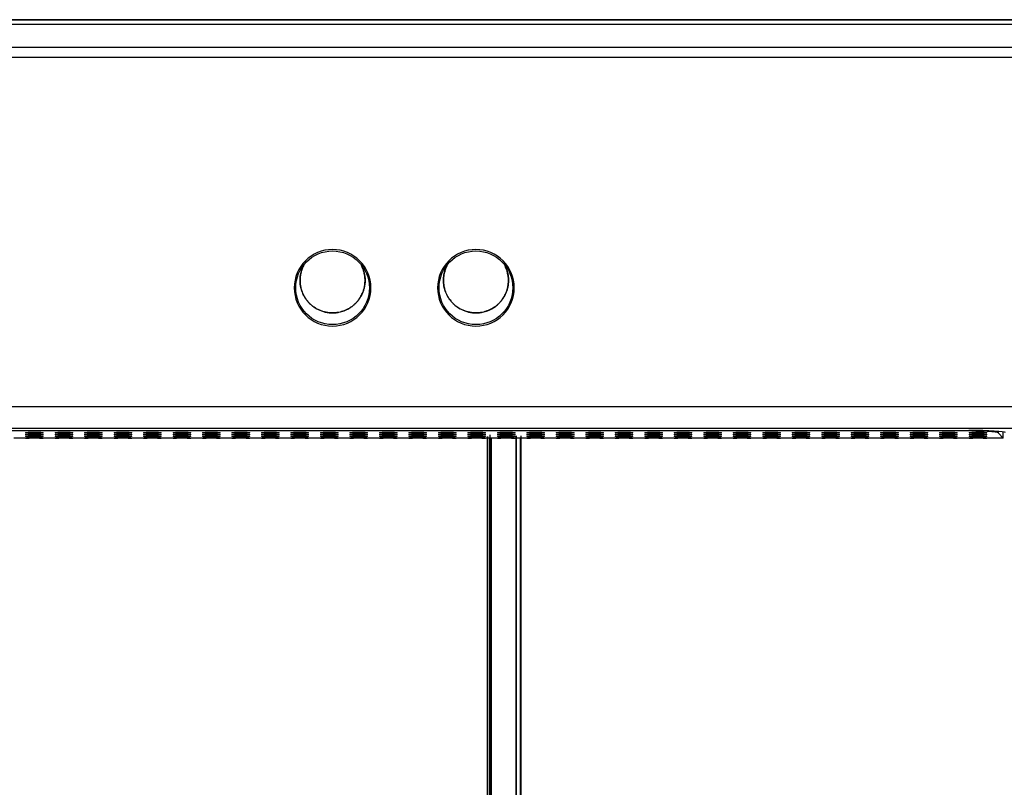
# Model space of a CAD drawing. Header units: centimetres. Extents: x 74448 to 96987, y -37016 to -10817.
# Tile 33 of 174: x 79915 to 79958, y -34706 to -34672. Entities that reach past the tile are written whole.
import ezdxf

# ---------------------------------------------------------------- set-up
doc = ezdxf.new("R2010")
doc.units = ezdxf.units.CM
doc.header["$LTSCALE"] = 0.02
doc.layers.get('0').update_dxf_attribs({"color": 8, "lineweight": 13})
doc.layers.add('CCTV', color=7, linetype='Continuous', lineweight=25)

# ---------------------------------------------------------------- blocks, each defined once
blk = doc.blocks.new('AAT_LCD')
at = {"linetype": 'Continuous'}
for p, q in [((1786.03, 375.08, -1912.28), (67.97, 375.08, -1912.28)), ((67.97, 375.08, -1912.28), (1786.03, 375.08, -1912.28)), ((70.49, 374, -1912.28), (1783.51, 374, -1912.28)), ((64.89, 368.4, -1912.28), (1789.11, 368.4, -1912.28)), ((1789.11, 365.87, -1912.28), (64.89, 365.87, -1912.28)), ((23.89, 280.58, -1912.28), (1830.11, 280.58, -1912.28)), ((1830.11, 275.19, -1912.28), (23.89, 275.19, -1912.28)), ((666.43, 274.73, -1912.28), (1187.57, 274.73, -1912.28)), ((1185.87, 274.62, -1912.28), (667.96, 274.62, -1912.28)), ((1185.87, 274.73, -1912.28), (1185.87, 274.62, -1912.28)), ((1194.85, 274.1, -1912.28), (1194.85, 274.51, -1912.28)), ((1195.92, 272.86, -1912.28), (1194.85, 274.1, -1912.28)), ((1195.92, 272.86, -1912.28), (1195.92, 274.39, -1912.28)), ((957.24, 272.86, -1912.28), (954.36, 272.86, -1912.28)), ((957.24, 272.86, -1912.28), (958.13, 272.86, -1912.28)), ((960.67, 272.86, -1912.28), (961.56, 272.86, -1912.28)), ((964.44, 272.86, -1912.28), (961.56, 272.86, -1912.28)), ((964.44, 272.86, -1912.28), (965.33, 272.86, -1912.28)), ((967.87, 272.86, -1912.28), (968.76, 272.86, -1912.28)), ((971.64, 272.86, -1912.28), (968.76, 272.86, -1912.28)), ((971.64, 272.86, -1912.28), (972.53, 272.86, -1912.28)), ((975.07, 272.86, -1912.28), (975.96, 272.86, -1912.28)), ((978.84, 272.86, -1912.28), (975.96, 272.86, -1912.28)), ((978.84, 272.86, -1912.28), (979.73, 272.86, -1912.28)), ((982.27, 272.86, -1912.28), (983.16, 272.86, -1912.28)), ((986.04, 272.86, -1912.28), (983.16, 272.86, -1912.28)), ((986.04, 272.86, -1912.28), (986.93, 272.86, -1912.28)), ((989.47, 272.86, -1912.28), (990.36, 272.86, -1912.28)), ((993.24, 272.86, -1912.28), (990.36, 272.86, -1912.28)), ((993.24, 272.86, -1912.28), (994.13, 272.86, -1912.28)), ((996.67, 272.86, -1912.28), (997.56, 272.86, -1912.28)), ((1000.44, 272.86, -1912.28), (997.56, 272.86, -1912.28)), ((1000.44, 272.86, -1912.28), (1001.33, 272.86, -1912.28)), ((1003.87, 272.86, -1912.28), (1004.76, 272.86, -1912.28)), ((1007.64, 272.86, -1912.28), (1004.76, 272.86, -1912.28)), ((1007.64, 272.86, -1912.28), (1008.53, 272.86, -1912.28)), ((1011.07, 272.86, -1912.28), (1011.96, 272.86, -1912.28)), ((1014.84, 272.86, -1912.28), (1011.96, 272.86, -1912.28)), ((1014.84, 272.86, -1912.28), (1015.73, 272.86, -1912.28)), ((1018.27, 272.86, -1912.28), (1019.16, 272.86, -1912.28)), ((1022.04, 272.86, -1912.28), (1019.16, 272.86, -1912.28)), ((1022.04, 272.86, -1912.28), (1022.93, 272.86, -1912.28)), ((1025.47, 272.86, -1912.28), (1026.36, 272.86, -1912.28)), ((1029.24, 272.86, -1912.28), (1026.36, 272.86, -1912.28)), ((1029.24, 272.86, -1912.28), (1030.13, 272.86, -1912.28)), ((1032.67, 272.86, -1912.28), (1033.56, 272.86, -1912.28)), ((1036.44, 272.86, -1912.28), (1033.56, 272.86, -1912.28)), ((1036.44, 272.86, -1912.28), (1037.33, 272.86, -1912.28)), ((1039.87, 272.86, -1912.28), (1040.76, 272.86, -1912.28)), ((1043.64, 272.86, -1912.28), (1040.76, 272.86, -1912.28)), ((1043.64, 272.86, -1912.28), (1044.53, 272.86, -1912.28)), ((1047.07, 272.86, -1912.28), (1047.96, 272.86, -1912.28)), ((1050.84, 272.86, -1912.28), (1047.96, 272.86, -1912.28)), ((1050.84, 272.86, -1912.28), (1051.73, 272.86, -1912.28)), ((1054.27, 272.86, -1912.28), (1055.16, 272.86, -1912.28)), ((1058.04, 272.86, -1912.28), (1055.16, 272.86, -1912.28)), ((1058.04, 272.86, -1912.28), (1058.93, 272.86, -1912.28)), ((1061.47, 272.86, -1912.28), (1062.36, 272.86, -1912.28)), ((1065.24, 272.86, -1912.28), (1062.36, 272.86, -1912.28)), ((1065.24, 272.86, -1912.28), (1066.13, 272.86, -1912.28)), ((1068.67, 272.86, -1912.28), (1069.56, 272.86, -1912.28)), ((1072.44, 272.86, -1912.28), (1069.56, 272.86, -1912.28)), ((1072.44, 272.86, -1912.28), (1073.33, 272.86, -1912.28)), ((1075.87, 272.86, -1912.28), (1076.76, 272.86, -1912.28)), ((1079.64, 272.86, -1912.28), (1076.76, 272.86, -1912.28)), ((1079.64, 272.86, -1912.28), (1080.53, 272.86, -1912.28)), ((1083.07, 272.86, -1912.28), (1083.96, 272.86, -1912.28)), ((1086.84, 272.86, -1912.28), (1083.96, 272.86, -1912.28)), ((1086.84, 272.86, -1912.28), (1087.73, 272.86, -1912.28)), ((1090.27, 272.86, -1912.28), (1091.16, 272.86, -1912.28)), ((1094.04, 272.86, -1912.28), (1091.16, 272.86, -1912.28)), ((1094.04, 272.86, -1912.28), (1094.93, 272.86, -1912.28)), ((1097.47, 272.86, -1912.28), (1098.36, 272.86, -1912.28)), ((1101.24, 272.86, -1912.28), (1098.36, 272.86, -1912.28)), ((1101.24, 272.86, -1912.28), (1102.13, 272.86, -1912.28)), ((1104.67, 272.86, -1912.28), (1105.56, 272.86, -1912.28)), ((1108.44, 272.86, -1912.28), (1105.56, 272.86, -1912.28)), ((1108.44, 272.86, -1912.28), (1109.33, 272.86, -1912.28)), ((1111.87, 272.86, -1912.28), (1112.76, 272.86, -1912.28)), ((1115.64, 272.86, -1912.28), (1112.76, 272.86, -1912.28)), ((1115.64, 272.86, -1912.28), (1116.53, 272.86, -1912.28)), ((1119.07, 272.86, -1912.28), (1119.96, 272.86, -1912.28)), ((1122.84, 272.86, -1912.28), (1119.96, 272.86, -1912.28)), ((1122.84, 272.86, -1912.28), (1123.73, 272.86, -1912.28)), ((1126.27, 272.86, -1912.28), (1127.16, 272.86, -1912.28)), ((1130.04, 272.86, -1912.28), (1127.16, 272.86, -1912.28)), ((1130.04, 272.86, -1912.28), (1130.93, 272.86, -1912.28)), ((1133.47, 272.86, -1912.28), (1134.36, 272.86, -1912.28)), ((1137.24, 272.86, -1912.28), (1134.36, 272.86, -1912.28)), ((1137.24, 272.86, -1912.28), (1138.13, 272.86, -1912.28)), ((1140.67, 272.86, -1912.28), (1141.56, 272.86, -1912.28)), ((1144.44, 272.86, -1912.28), (1141.56, 272.86, -1912.28)), ((1144.44, 272.86, -1912.28), (1145.33, 272.86, -1912.28)), ((1147.87, 272.86, -1912.28), (1148.76, 272.86, -1912.28)), ((1151.64, 272.86, -1912.28), (1148.76, 272.86, -1912.28)), ((1151.64, 272.86, -1912.28), (1152.53, 272.86, -1912.28)), ((1155.07, 272.86, -1912.28), (1155.96, 272.86, -1912.28)), ((1158.84, 272.86, -1912.28), (1155.96, 272.86, -1912.28)), ((1158.84, 272.86, -1912.28), (1159.73, 272.86, -1912.28)), ((1162.27, 272.86, -1912.28), (1163.16, 272.86, -1912.28)), ((1166.04, 272.86, -1912.28), (1163.16, 272.86, -1912.28)), ((1166.04, 272.86, -1912.28), (1166.93, 272.86, -1912.28)), ((1169.47, 272.86, -1912.28), (1170.36, 272.86, -1912.28)), ((1173.24, 272.86, -1912.28), (1170.36, 272.86, -1912.28)), ((1173.24, 272.86, -1912.28), (1174.13, 272.86, -1912.28)), ((1176.67, 272.86, -1912.28), (1177.56, 272.86, -1912.28)), ((1180.44, 272.86, -1912.28), (1177.56, 272.86, -1912.28)), ((1180.44, 272.86, -1912.28), (1181.33, 272.86, -1912.28)), ((1183.87, 272.86, -1912.28), (1184.76, 272.86, -1912.28)), ((1187.64, 272.86, -1912.28), (1184.76, 272.86, -1912.28)), ((1187.64, 272.86, -1912.28), (1188.53, 272.86, -1912.28)), ((1191.07, 272.86, -1912.28), (1191.96, 272.86, -1912.28)), ((1195.92, 272.86, -1912.28), (1191.96, 272.86, -1912.28))]:
    blk.add_line(p, q, dxfattribs=at)
at = {"linetype": 'Continuous', "extrusion": (0, 0, -1)}
for centre in [(-1032.2, 309.58, 1912.28), (-1067.21, 309.58, 1912.28)]:
    blk.add_circle(centre, 9.36, dxfattribs=at)
at = {"linetype": 'Continuous'}
for centre in [(1032.2, 309.58, -1912.28), (1067.21, 309.58, -1912.28)]:
    blk.add_circle(centre, 9, dxfattribs=at)
for centre in [(959.4, 274.18, -1912.28), (966.6, 274.18, -1912.28), (973.8, 274.18, -1912.28), (981, 274.18, -1912.28), (988.2, 274.18, -1912.28), (995.4, 274.18, -1912.28), (1002.6, 274.18, -1912.28), (1009.8, 274.18, -1912.28), (1017, 274.18, -1912.28), (1024.2, 274.18, -1912.28), (1031.4, 274.18, -1912.28), (1038.6, 274.18, -1912.28), (1045.8, 274.18, -1912.28), (1053, 274.18, -1912.28), (1060.2, 274.18, -1912.28), (1067.4, 274.18, -1912.28), (1074.6, 274.18, -1912.28), (1081.8, 274.18, -1912.28), (1089, 274.18, -1912.28), (1096.2, 274.18, -1912.28), (1103.4, 274.18, -1912.28), (1110.6, 274.18, -1912.28), (1117.8, 274.18, -1912.28), (1125, 274.18, -1912.28), (1132.2, 274.18, -1912.28), (1139.4, 274.18, -1912.28), (1146.6, 274.18, -1912.28), (1153.8, 274.18, -1912.28), (1161, 274.18, -1912.28), (1168.2, 274.18, -1912.28), (1175.4, 274.18, -1912.28), (1182.6, 274.18, -1912.28), (1189.8, 274.18, -1912.28), (959.4, 273.74, -1912.28), (959.4, 273.3, -1912.28), (966.6, 273.74, -1912.28), (966.6, 273.3, -1912.28), (973.8, 273.74, -1912.28), (973.8, 273.3, -1912.28), (981, 273.74, -1912.28), (981, 273.3, -1912.28), (988.2, 273.74, -1912.28), (988.2, 273.3, -1912.28), (995.4, 273.74, -1912.28), (995.4, 273.3, -1912.28), (1002.6, 273.74, -1912.28), (1002.6, 273.3, -1912.28), (1009.8, 273.74, -1912.28), (1009.8, 273.3, -1912.28), (1017, 273.74, -1912.28), (1017, 273.3, -1912.28), (1024.2, 273.74, -1912.28), (1024.2, 273.3, -1912.28), (1031.4, 273.74, -1912.28), (1031.4, 273.3, -1912.28), (1038.6, 273.74, -1912.28), (1038.6, 273.3, -1912.28), (1045.8, 273.74, -1912.28), (1045.8, 273.3, -1912.28), (1053, 273.74, -1912.28), (1053, 273.3, -1912.28), (1060.2, 273.74, -1912.28), (1060.2, 273.3, -1912.28), (1067.4, 273.74, -1912.28), (1067.4, 273.3, -1912.28), (1074.6, 273.74, -1912.28), (1074.6, 273.3, -1912.28), (1081.8, 273.74, -1912.28), (1081.8, 273.3, -1912.28), (1089, 273.74, -1912.28), (1089, 273.3, -1912.28), (1096.2, 273.74, -1912.28), (1096.2, 273.3, -1912.28), (1103.4, 273.74, -1912.28), (1103.4, 273.3, -1912.28), (1110.6, 273.74, -1912.28), (1110.6, 273.3, -1912.28), (1117.8, 273.74, -1912.28), (1117.8, 273.3, -1912.28), (1125, 273.74, -1912.28), (1125, 273.3, -1912.28), (1132.2, 273.74, -1912.28), (1132.2, 273.3, -1912.28), (1139.4, 273.74, -1912.28), (1139.4, 273.3, -1912.28), (1146.6, 273.74, -1912.28), (1146.6, 273.3, -1912.28), (1153.8, 273.74, -1912.28), (1153.8, 273.3, -1912.28), (1161, 273.74, -1912.28), (1161, 273.3, -1912.28), (1168.2, 273.74, -1912.28), (1168.2, 273.3, -1912.28), (1175.4, 273.74, -1912.28), (1175.4, 273.3, -1912.28), (1182.6, 273.74, -1912.28), (1182.6, 273.3, -1912.28), (1189.8, 273.74, -1912.28), (1189.8, 273.3, -1912.28)]:
    blk.add_ellipse(centre, major_axis=(2.16, 0), ratio=0.061163, dxfattribs=at)
for centre, major_axis, ratio, start_param, end_param in [((1185.87, 274.07, -1912.28), (-9, 0), 0.061049, 3.19405, 4.712389), ((1187.57, 274.18, -1912.28), (9, 0), 0.061049, 0.052458, 1.570796), ((959.4, 272.86, -1912.28), (2.16, 0), 0.061163, 0.025003, 3.11659), ((966.6, 272.86, -1912.28), (2.16, 0), 0.061163, 0.025003, 3.11659), ((973.8, 272.86, -1912.28), (2.16, 0), 0.061163, 0.025003, 3.11659), ((981, 272.86, -1912.28), (2.16, 0), 0.061163, 0.025003, 3.11659), ((988.2, 272.86, -1912.28), (2.16, 0), 0.061163, 0.025003, 3.11659), ((995.4, 272.86, -1912.28), (2.16, 0), 0.061163, 0.025003, 3.11659), ((1002.6, 272.86, -1912.28), (2.16, 0), 0.061163, 0.025003, 3.11659), ((1009.8, 272.86, -1912.28), (2.16, 0), 0.061163, 0.025003, 3.11659), ((1017, 272.86, -1912.28), (2.16, 0), 0.061163, 0.025003, 3.11659), ((1024.2, 272.86, -1912.28), (2.16, 0), 0.061163, 0.025003, 3.11659), ((1031.4, 272.86, -1912.28), (2.16, 0), 0.061163, 0.025003, 3.11659), ((1038.6, 272.86, -1912.28), (2.16, 0), 0.061163, 0.025003, 3.11659), ((1045.8, 272.86, -1912.28), (2.16, 0), 0.061163, 0.025003, 3.11659), ((1053, 272.86, -1912.28), (2.16, 0), 0.061163, 0.025003, 3.11659), ((1060.2, 272.86, -1912.28), (2.16, 0), 0.061163, 0.025003, 3.11659), ((1067.4, 272.86, -1912.28), (2.16, 0), 0.061163, 0.025003, 3.11659), ((1074.6, 272.86, -1912.28), (2.16, 0), 0.061163, 0.025003, 3.11659), ((1081.8, 272.86, -1912.28), (2.16, 0), 0.061163, 0.025003, 3.11659), ((1089, 272.86, -1912.28), (2.16, 0), 0.061163, 0.025003, 3.11659), ((1096.2, 272.86, -1912.28), (2.16, 0), 0.061163, 0.025003, 3.11659), ((1103.4, 272.86, -1912.28), (2.16, 0), 0.061163, 0.025003, 3.11659), ((1110.6, 272.86, -1912.28), (2.16, 0), 0.061163, 0.025003, 3.11659), ((1117.8, 272.86, -1912.28), (2.16, 0), 0.061163, 0.025003, 3.11659), ((1125, 272.86, -1912.28), (2.16, 0), 0.061163, 0.025003, 3.11659), ((1132.2, 272.86, -1912.28), (2.16, 0), 0.061163, 0.025003, 3.11659), ((1139.4, 272.86, -1912.28), (2.16, 0), 0.061163, 0.025003, 3.11659), ((1146.6, 272.86, -1912.28), (2.16, 0), 0.061163, 0.025003, 3.11659), ((1153.8, 272.86, -1912.28), (2.16, 0), 0.061163, 0.025003, 3.11659), ((1161, 272.86, -1912.28), (2.16, 0), 0.061163, 0.025003, 3.11659), ((1168.2, 272.86, -1912.28), (2.16, 0), 0.061163, 0.025003, 3.11659), ((1175.4, 272.86, -1912.28), (2.16, 0), 0.061163, 0.025003, 3.11659), ((1182.6, 272.86, -1912.28), (2.16, 0), 0.061163, 0.025003, 3.11659), ((1189.8, 272.86, -1912.28), (2.16, 0), 0.061163, 0.025003, 3.11659)]:
    blk.add_ellipse(centre, major_axis=major_axis, ratio=ratio, start_param=start_param, end_param=end_param, dxfattribs=at)
for points, knots in [([(1025.44, 315.54, -1912.28), (1025.32, 315.35, -1912.28), (1025.11, 314.98, -1912.28), (1024.87, 314.44, -1912.28), (1024.69, 313.96, -1912.28), (1024.56, 313.55, -1912.28), (1024.46, 313.17, -1912.28), (1024.39, 312.82, -1912.28), (1024.34, 312.5, -1912.28), (1024.3, 312.21, -1912.28), (1024.28, 311.93, -1912.28), (1024.26, 311.65, -1912.28), (1024.26, 311.47, -1912.28), (1024.26, 311.38, -1912.28)], [0, 0, 0, 0, 0.153832, 0.293457, 0.404181, 0.503155, 0.592032, 0.672318, 0.745473, 0.813015, 0.876624, 0.938224, 1, 1, 1, 1]), ([(1024.26, 311.38, -1912.28), (1024.26, 311.44, -1912.28), (1024.26, 311.55, -1912.28), (1024.27, 311.76, -1912.28), (1024.29, 312.16, -1912.28), (1024.37, 312.74, -1912.28), (1024.52, 313.44, -1912.28), (1024.75, 314.15, -1912.28), (1025.02, 314.79, -1912.28), (1025.23, 315.19, -1912.28), (1025.33, 315.36, -1912.28)], [0, 0, 0, 0, 0.038944, 0.078342, 0.15849, 0.324135, 0.496807, 0.676211, 0.861909, 1, 1, 1, 1]), ([(1024.26, 311.38, -1912.28), (1024.26, 311.31, -1912.28), (1024.26, 311.18, -1912.28), (1024.27, 310.92, -1912.28), (1024.3, 310.59, -1912.28), (1024.35, 310.18, -1912.28), (1024.43, 309.73, -1912.28), (1024.56, 309.22, -1912.28), (1024.74, 308.64, -1912.28), (1024.97, 308.1, -1912.28), (1025.2, 307.63, -1912.28), (1025.43, 307.23, -1912.28), (1025.71, 306.81, -1912.28), (1026.07, 306.33, -1912.28), (1026.67, 305.65, -1912.28), (1027.66, 304.81, -1912.28), (1028.85, 304.15, -1912.28), (1029.96, 303.75, -1912.28), (1030.88, 303.54, -1912.28), (1031.62, 303.46, -1912.28), (1032.28, 303.44, -1912.28), (1032.93, 303.47, -1912.28), (1033.9, 303.6, -1912.28), (1035.34, 304.02, -1912.28), (1036.66, 304.75, -1912.28), (1037.66, 305.6, -1912.28), (1038.22, 306.19, -1912.28), (1038.66, 306.75, -1912.28), (1039, 307.28, -1912.28), (1039.27, 307.78, -1912.28), (1039.49, 308.23, -1912.28), (1039.65, 308.65, -1912.28), (1039.78, 309.04, -1912.28), (1039.88, 309.4, -1912.28), (1039.96, 309.73, -1912.28), (1040.02, 310.05, -1912.28), (1040.08, 310.44, -1912.28), (1040.11, 310.78, -1912.28), (1040.13, 311.06, -1912.28), (1040.13, 311.2, -1912.28), (1040.14, 311.38, -1912.28), (1040.13, 311.6, -1912.28), (1040.12, 311.87, -1912.28), (1040.1, 312.15, -1912.28), (1040.05, 312.57, -1912.28), (1039.97, 313.02, -1912.28), (1039.85, 313.5, -1912.28), (1039.75, 313.84, -1912.28), (1039.64, 314.13, -1912.28), (1039.51, 314.48, -1912.28), (1039.36, 314.81, -1912.28), (1039.23, 315.06, -1912.28), (1039.2, 315.12, -1912.28)], [0, 0, 0, 0, 0.00705, 0.013863, 0.027353, 0.041489, 0.057114, 0.074991, 0.095916, 0.120835, 0.135161, 0.15097, 0.168477, 0.187931, 0.21294, 0.263562, 0.321965, 0.353583, 0.386378, 0.419988, 0.431313, 0.454749, 0.487068, 0.533588, 0.610376, 0.642003, 0.669843, 0.694425, 0.716217, 0.735622, 0.752985, 0.768603, 0.782735, 0.795609, 0.807438, 0.818432, 0.828812, 0.848812, 0.853907, 0.858372, 0.863294, 0.872448, 0.881671, 0.891309, 0.901643, 0.925232, 0.938807, 0.953736, 0.961747, 0.971178, 0.992406, 1, 1, 1, 1]), ([(1060.46, 315.54, -1912.28), (1060.34, 315.35, -1912.28), (1060.13, 314.98, -1912.28), (1059.88, 314.44, -1912.28), (1059.7, 313.96, -1912.28), (1059.58, 313.55, -1912.28), (1059.48, 313.17, -1912.28), (1059.41, 312.82, -1912.28), (1059.36, 312.5, -1912.28), (1059.32, 312.21, -1912.28), (1059.29, 311.93, -1912.28), (1059.28, 311.65, -1912.28), (1059.28, 311.47, -1912.28), (1059.28, 311.38, -1912.28)], [0, 0, 0, 0, 0.153832, 0.293457, 0.404181, 0.503155, 0.592032, 0.672318, 0.745473, 0.813015, 0.876624, 0.938224, 1, 1, 1, 1]), ([(1059.28, 311.38, -1912.28), (1059.28, 311.44, -1912.28), (1059.28, 311.55, -1912.28), (1059.29, 311.76, -1912.28), (1059.31, 312.16, -1912.28), (1059.38, 312.74, -1912.28), (1059.54, 313.44, -1912.28), (1059.76, 314.15, -1912.28), (1060.04, 314.79, -1912.28), (1060.25, 315.19, -1912.28), (1060.34, 315.36, -1912.28)], [0, 0, 0, 0, 0.038944, 0.078342, 0.15849, 0.324135, 0.496807, 0.676211, 0.861909, 1, 1, 1, 1]), ([(1059.28, 311.38, -1912.28), (1059.28, 311.31, -1912.28), (1059.28, 311.18, -1912.28), (1059.29, 310.92, -1912.28), (1059.31, 310.59, -1912.28), (1059.36, 310.18, -1912.28), (1059.45, 309.73, -1912.28), (1059.57, 309.22, -1912.28), (1059.76, 308.64, -1912.28), (1059.98, 308.1, -1912.28), (1060.22, 307.63, -1912.28), (1060.44, 307.23, -1912.28), (1060.72, 306.81, -1912.28), (1061.08, 306.33, -1912.28), (1061.69, 305.65, -1912.28), (1062.67, 304.81, -1912.28), (1063.86, 304.15, -1912.28), (1064.98, 303.75, -1912.28), (1065.9, 303.54, -1912.28), (1066.64, 303.46, -1912.28), (1067.3, 303.44, -1912.28), (1067.94, 303.47, -1912.28), (1068.92, 303.6, -1912.28), (1070.36, 304.02, -1912.28), (1071.68, 304.75, -1912.28), (1072.68, 305.6, -1912.28), (1073.23, 306.19, -1912.28), (1073.67, 306.75, -1912.28), (1074.02, 307.28, -1912.28), (1074.29, 307.78, -1912.28), (1074.5, 308.23, -1912.28), (1074.67, 308.65, -1912.28), (1074.8, 309.04, -1912.28), (1074.9, 309.4, -1912.28), (1074.98, 309.73, -1912.28), (1075.04, 310.05, -1912.28), (1075.1, 310.44, -1912.28), (1075.13, 310.78, -1912.28), (1075.14, 311.06, -1912.28), (1075.15, 311.2, -1912.28), (1075.15, 311.38, -1912.28), (1075.15, 311.6, -1912.28), (1075.14, 311.87, -1912.28), (1075.11, 312.15, -1912.28), (1075.07, 312.57, -1912.28), (1074.98, 313.02, -1912.28), (1074.86, 313.5, -1912.28), (1074.76, 313.84, -1912.28), (1074.66, 314.13, -1912.28), (1074.53, 314.48, -1912.28), (1074.37, 314.81, -1912.28), (1074.25, 315.06, -1912.28), (1074.21, 315.12, -1912.28)], [0, 0, 0, 0, 0.00705, 0.013863, 0.027353, 0.041489, 0.057114, 0.074991, 0.095916, 0.120835, 0.135161, 0.15097, 0.168477, 0.187931, 0.21294, 0.263562, 0.321965, 0.353583, 0.386378, 0.419988, 0.431313, 0.454749, 0.487068, 0.533588, 0.610376, 0.642003, 0.669843, 0.694425, 0.716217, 0.735622, 0.752985, 0.768603, 0.782735, 0.795609, 0.807438, 0.818432, 0.828812, 0.848812, 0.853907, 0.858372, 0.863294, 0.872448, 0.881671, 0.891309, 0.901643, 0.925232, 0.938807, 0.953736, 0.961747, 0.971178, 0.992406, 1, 1, 1, 1]), ([(1039.42, 314.66, -1912.28), (1039.54, 314.41, -1912.28), (1039.74, 313.89, -1912.28), (1039.97, 313.08, -1912.28), (1040.1, 312.24, -1912.28), (1040.15, 311.38, -1912.28), (1040.1, 310.53, -1912.28), (1039.97, 309.68, -1912.28), (1039.74, 308.87, -1912.28), (1039.44, 308.1, -1912.28), (1039.07, 307.38, -1912.28), (1038.63, 306.72, -1912.28), (1038.16, 306.12, -1912.28), (1037.64, 305.59, -1912.28), (1037.1, 305.13, -1912.28), (1036.55, 304.73, -1912.28), (1035.98, 304.39, -1912.28), (1035.37, 304.1, -1912.28), (1034.72, 303.85, -1912.28), (1034.02, 303.65, -1912.28), (1033.27, 303.51, -1912.28), (1032.5, 303.44, -1912.28), (1031.69, 303.45, -1912.28), (1030.87, 303.54, -1912.28), (1030.06, 303.73, -1912.28), (1029.25, 304, -1912.28), (1028.47, 304.36, -1912.28), (1027.74, 304.8, -1912.28), (1027.06, 305.32, -1912.28), (1026.44, 305.9, -1912.28), (1025.9, 306.53, -1912.28), (1025.43, 307.21, -1912.28), (1025.05, 307.9, -1912.28), (1024.75, 308.61, -1912.28), (1024.52, 309.33, -1912.28), (1024.37, 310.03, -1912.28), (1024.29, 310.61, -1912.28), (1024.27, 311, -1912.28), (1024.26, 311.22, -1912.28), (1024.26, 311.33, -1912.28), (1024.26, 311.38, -1912.28)], [0, 0, 0, 0, 0.029221, 0.059008, 0.089142, 0.119452, 0.149762, 0.179896, 0.209684, 0.238967, 0.267604, 0.295471, 0.322468, 0.348516, 0.373558, 0.397556, 0.420612, 0.444258, 0.468955, 0.494673, 0.521361, 0.548949, 0.577342, 0.606424, 0.636061, 0.666098, 0.696368, 0.726698, 0.75691, 0.786831, 0.816299, 0.845166, 0.873302, 0.900599, 0.926971, 0.952353, 0.976702, 0.988484, 0.994275, 1, 1, 1, 1]), ([(1074.44, 314.66, -1912.28), (1074.55, 314.41, -1912.28), (1074.76, 313.89, -1912.28), (1074.98, 313.08, -1912.28), (1075.12, 312.24, -1912.28), (1075.17, 311.38, -1912.28), (1075.12, 310.53, -1912.28), (1074.98, 309.68, -1912.28), (1074.76, 308.87, -1912.28), (1074.45, 308.1, -1912.28), (1074.08, 307.38, -1912.28), (1073.65, 306.72, -1912.28), (1073.17, 306.12, -1912.28), (1072.66, 305.59, -1912.28), (1072.12, 305.13, -1912.28), (1071.57, 304.73, -1912.28), (1070.99, 304.39, -1912.28), (1070.39, 304.1, -1912.28), (1069.73, 303.85, -1912.28), (1069.03, 303.65, -1912.28), (1068.29, 303.51, -1912.28), (1067.51, 303.44, -1912.28), (1066.71, 303.45, -1912.28), (1065.89, 303.54, -1912.28), (1065.07, 303.73, -1912.28), (1064.27, 304, -1912.28), (1063.49, 304.36, -1912.28), (1062.75, 304.8, -1912.28), (1062.07, 305.32, -1912.28), (1061.46, 305.9, -1912.28), (1060.91, 306.53, -1912.28), (1060.45, 307.21, -1912.28), (1060.07, 307.9, -1912.28), (1059.76, 308.61, -1912.28), (1059.54, 309.33, -1912.28), (1059.38, 310.03, -1912.28), (1059.31, 310.61, -1912.28), (1059.29, 311, -1912.28), (1059.28, 311.22, -1912.28), (1059.28, 311.33, -1912.28), (1059.28, 311.38, -1912.28)], [0, 0, 0, 0, 0.029221, 0.059008, 0.089142, 0.119452, 0.149762, 0.179896, 0.209684, 0.238967, 0.267604, 0.295471, 0.322468, 0.348516, 0.373558, 0.397556, 0.420612, 0.444258, 0.468955, 0.494673, 0.521361, 0.548949, 0.577342, 0.606424, 0.636061, 0.666098, 0.696368, 0.726698, 0.75691, 0.786831, 0.816299, 0.845166, 0.873302, 0.900599, 0.926971, 0.952353, 0.976702, 0.988484, 0.994275, 1, 1, 1, 1]), ([(960.67, 272.86, -1912.28), (960.25, 272.87, -1912.28), (959.4, 272.89, -1912.28), (958.55, 272.87, -1912.28), (958.13, 272.86, -1912.28)], [0, 0, 0, 0, 0.49937, 1, 1, 1, 1]), ([(967.87, 272.86, -1912.28), (967.45, 272.87, -1912.28), (966.6, 272.89, -1912.28), (965.75, 272.87, -1912.28), (965.33, 272.86, -1912.28)], [0, 0, 0, 0, 0.49937, 1, 1, 1, 1]), ([(975.07, 272.86, -1912.28), (974.65, 272.87, -1912.28), (973.8, 272.89, -1912.28), (972.95, 272.87, -1912.28), (972.53, 272.86, -1912.28)], [0, 0, 0, 0, 0.49937, 1, 1, 1, 1]), ([(982.27, 272.86, -1912.28), (981.85, 272.87, -1912.28), (981, 272.89, -1912.28), (980.15, 272.87, -1912.28), (979.73, 272.86, -1912.28)], [0, 0, 0, 0, 0.49937, 1, 1, 1, 1]), ([(989.47, 272.86, -1912.28), (989.05, 272.87, -1912.28), (988.2, 272.89, -1912.28), (987.35, 272.87, -1912.28), (986.93, 272.86, -1912.28)], [0, 0, 0, 0, 0.49937, 1, 1, 1, 1]), ([(996.67, 272.86, -1912.28), (996.25, 272.87, -1912.28), (995.4, 272.89, -1912.28), (994.55, 272.87, -1912.28), (994.13, 272.86, -1912.28)], [0, 0, 0, 0, 0.49937, 1, 1, 1, 1]), ([(1003.87, 272.86, -1912.28), (1003.45, 272.87, -1912.28), (1002.6, 272.89, -1912.28), (1001.75, 272.87, -1912.28), (1001.33, 272.86, -1912.28)], [0, 0, 0, 0, 0.49937, 1, 1, 1, 1]), ([(1011.07, 272.86, -1912.28), (1010.65, 272.87, -1912.28), (1009.8, 272.89, -1912.28), (1008.95, 272.87, -1912.28), (1008.53, 272.86, -1912.28)], [0, 0, 0, 0, 0.49937, 1, 1, 1, 1]), ([(1018.27, 272.86, -1912.28), (1017.85, 272.87, -1912.28), (1017, 272.89, -1912.28), (1016.15, 272.87, -1912.28), (1015.73, 272.86, -1912.28)], [0, 0, 0, 0, 0.49937, 1, 1, 1, 1]), ([(1025.47, 272.86, -1912.28), (1025.05, 272.87, -1912.28), (1024.2, 272.89, -1912.28), (1023.35, 272.87, -1912.28), (1022.93, 272.86, -1912.28)], [0, 0, 0, 0, 0.49937, 1, 1, 1, 1]), ([(1032.67, 272.86, -1912.28), (1032.25, 272.87, -1912.28), (1031.4, 272.89, -1912.28), (1030.55, 272.87, -1912.28), (1030.13, 272.86, -1912.28)], [0, 0, 0, 0, 0.49937, 1, 1, 1, 1]), ([(1039.87, 272.86, -1912.28), (1039.45, 272.87, -1912.28), (1038.6, 272.89, -1912.28), (1037.75, 272.87, -1912.28), (1037.33, 272.86, -1912.28)], [0, 0, 0, 0, 0.49937, 1, 1, 1, 1]), ([(1047.07, 272.86, -1912.28), (1046.65, 272.87, -1912.28), (1045.8, 272.89, -1912.28), (1044.95, 272.87, -1912.28), (1044.53, 272.86, -1912.28)], [0, 0, 0, 0, 0.49937, 1, 1, 1, 1]), ([(1054.27, 272.86, -1912.28), (1053.85, 272.87, -1912.28), (1053, 272.89, -1912.28), (1052.15, 272.87, -1912.28), (1051.73, 272.86, -1912.28)], [0, 0, 0, 0, 0.49937, 1, 1, 1, 1]), ([(1061.47, 272.86, -1912.28), (1061.05, 272.87, -1912.28), (1060.2, 272.89, -1912.28), (1059.35, 272.87, -1912.28), (1058.93, 272.86, -1912.28)], [0, 0, 0, 0, 0.49937, 1, 1, 1, 1]), ([(1068.67, 272.86, -1912.28), (1068.25, 272.87, -1912.28), (1067.4, 272.89, -1912.28), (1066.55, 272.87, -1912.28), (1066.13, 272.86, -1912.28)], [0, 0, 0, 0, 0.49937, 1, 1, 1, 1]), ([(1069.97, 273.24, -1912.28), (1069.98, 258.01, -1912.28), (1069.98, 242.67, -1912.28), (1069.98, 183.68, -1912.28), (1069.98, 139.8, -1912.28), (1069.99, 97.21, -1912.28)], [0, 0, 0, 0, 0.260424, 0.260424, 1, 1, 1, 1]), ([(1070, 273.27, -1912.28), (1070, 272.35, -1912.28), (1070, 264.24, -1912.28), (1070, 248.94, -1912.28), (1070, 223.66, -1912.28), (1070, 194.65, -1912.28), (1070, 161.97, -1912.28), (1069.99, 129.38, -1912.28), (1069.99, 107.94, -1912.28), (1069.99, 97.21, -1912.28)], [0, 0, 0, 0, 0.015832, 0.138428, 0.260566, 0.444732, 0.629386, 0.814489, 1, 1, 1, 1]), ([(1070.07, 273.21, -1912.28), (1070.06, 255.09, -1912.28), (1070.06, 236.85, -1912.28), (1070.06, 176.98, -1912.28), (1070.05, 135.26, -1912.28), (1070.04, 94.73, -1912.28)], [0, 0, 0, 0, 0.30527, 0.30527, 1, 1, 1, 1]), ([(1070.06, 94.73, -1912.28), (1070.06, 135.26, -1912.28), (1070.06, 176.98, -1912.28), (1070.06, 236.84, -1912.28), (1070.06, 255.09, -1912.28), (1070.06, 273.21, -1912.28)], [0, 0, 0, 0, 0.694715, 0.694715, 1, 1, 1, 1]), ([(1070.63, 273.64, -1912.28), (1070.63, 262.47, -1912.28), (1070.63, 203.55, -1912.28), (1070.63, 143.9, -1912.28), (1070.63, 97.21, -1912.28)], [0, 0, 0, 0, 0.190562, 1, 1, 1, 1]), ([(1070.63, 97.21, -1912.28), (1070.63, 104.1, -1912.28), (1070.63, 117.86, -1912.28), (1070.63, 138.71, -1912.28), (1070.63, 159.64, -1912.28), (1070.63, 180.63, -1912.28), (1070.63, 201.63, -1912.28), (1070.63, 222.62, -1912.28), (1070.63, 246.44, -1912.28), (1070.63, 263.22, -1912.28), (1070.63, 273.02, -1912.28)], [0, 0, 0, 0, 0.119462, 0.23875, 0.357858, 0.476783, 0.595521, 0.714069, 0.832426, 1, 1, 1, 1]), ([(1070.79, 93.68, -1912.28), (1070.78, 134.4, -1912.28), (1070.76, 176.27, -1912.28), (1070.75, 236.37, -1912.28), (1070.74, 254.7, -1912.28), (1070.74, 272.9, -1912.28)], [0, 0, 0, 0, 0.694639, 0.694639, 1, 1, 1, 1]), ([(1070.79, 93.68, -1912.28), (1070.78, 134.39, -1912.28), (1070.77, 176.26, -1912.28), (1070.75, 236.37, -1912.28), (1070.74, 254.7, -1912.28), (1070.74, 272.9, -1912.28)], [0, 0, 0, 0, 0.694626, 0.694626, 1, 1, 1, 1]), ([(1070.96, 272.91, -1912.28), (1070.96, 254.9, -1912.28), (1070.96, 236.75, -1912.28), (1070.96, 176.97, -1912.28), (1070.96, 135.23, -1912.28), (1070.96, 94.73, -1912.28)], [0, 0, 0, 0, 0.304016, 0.304016, 1, 1, 1, 1]), ([(1070.96, 94.73, -1912.28), (1070.96, 135.23, -1912.28), (1070.96, 176.97, -1912.28), (1070.96, 236.75, -1912.28), (1070.96, 254.9, -1912.28), (1070.96, 272.91, -1912.28)], [0, 0, 0, 0, 0.695984, 0.695984, 1, 1, 1, 1]), ([(1075.87, 272.86, -1912.28), (1075.45, 272.87, -1912.28), (1074.6, 272.89, -1912.28), (1073.75, 272.87, -1912.28), (1073.33, 272.86, -1912.28)], [0, 0, 0, 0, 0.49937, 1, 1, 1, 1]), ([(1077.02, 273.38, -1912.28), (1077.02, 255.32, -1912.28), (1077.02, 237.13, -1912.28), (1077.02, 177.44, -1912.28), (1077.02, 135.84, -1912.28), (1077.01, 95.4, -1912.28)], [0, 0, 0, 0, 0.305232, 0.305232, 1, 1, 1, 1]), ([(1077.01, 95.4, -1912.28), (1077.02, 135.84, -1912.28), (1077.02, 177.44, -1912.28), (1077.02, 237.12, -1912.28), (1077.02, 255.31, -1912.28), (1077.02, 273.37, -1912.28)], [0, 0, 0, 0, 0.694775, 0.694775, 1, 1, 1, 1]), ([(1078, 272.91, -1912.28), (1078, 255.42, -1912.28), (1078, 237.81, -1912.28), (1078, 179.1, -1912.28), (1078, 137.89, -1912.28), (1078, 97.84, -1912.28)], [0, 0, 0, 0, 0.300502, 0.300502, 1, 1, 1, 1]), ([(1078, 272.91, -1912.28), (1078, 255.42, -1912.28), (1078, 237.81, -1912.28), (1078, 179.1, -1912.28), (1078, 137.89, -1912.28), (1078, 97.84, -1912.28)], [0, 0, 0, 0, 0.300502, 0.300502, 1, 1, 1, 1]), ([(1078.19, 273.39, -1912.28), (1078.19, 263.47, -1912.28), (1078.19, 253.51, -1912.28), (1078.19, 194.56, -1912.28), (1078.19, 145.03, -1912.28), (1078.19, 97.19, -1912.28)], [0, 0, 0, 0, 0.169414, 0.169414, 1, 1, 1, 1]), ([(1078.19, 97.19, -1912.28), (1078.19, 143.88, -1912.28), (1078.19, 203.31, -1912.28), (1078.19, 262, -1912.28), (1078.19, 272.94, -1912.28)], [0, 0, 0, 0, 0.812702, 1, 1, 1, 1]), ([(1083.07, 272.86, -1912.28), (1082.65, 272.87, -1912.28), (1081.8, 272.89, -1912.28), (1080.95, 272.87, -1912.28), (1080.53, 272.86, -1912.28)], [0, 0, 0, 0, 0.49937, 1, 1, 1, 1]), ([(1090.27, 272.86, -1912.28), (1089.85, 272.87, -1912.28), (1089, 272.89, -1912.28), (1088.15, 272.87, -1912.28), (1087.73, 272.86, -1912.28)], [0, 0, 0, 0, 0.49937, 1, 1, 1, 1]), ([(1097.47, 272.86, -1912.28), (1097.05, 272.87, -1912.28), (1096.2, 272.89, -1912.28), (1095.35, 272.87, -1912.28), (1094.93, 272.86, -1912.28)], [0, 0, 0, 0, 0.49937, 1, 1, 1, 1]), ([(1104.67, 272.86, -1912.28), (1104.25, 272.87, -1912.28), (1103.4, 272.89, -1912.28), (1102.55, 272.87, -1912.28), (1102.13, 272.86, -1912.28)], [0, 0, 0, 0, 0.49937, 1, 1, 1, 1]), ([(1111.87, 272.86, -1912.28), (1111.45, 272.87, -1912.28), (1110.6, 272.89, -1912.28), (1109.75, 272.87, -1912.28), (1109.33, 272.86, -1912.28)], [0, 0, 0, 0, 0.49937, 1, 1, 1, 1]), ([(1119.07, 272.86, -1912.28), (1118.65, 272.87, -1912.28), (1117.8, 272.89, -1912.28), (1116.95, 272.87, -1912.28), (1116.53, 272.86, -1912.28)], [0, 0, 0, 0, 0.49937, 1, 1, 1, 1]), ([(1126.27, 272.86, -1912.28), (1125.85, 272.87, -1912.28), (1125, 272.89, -1912.28), (1124.15, 272.87, -1912.28), (1123.73, 272.86, -1912.28)], [0, 0, 0, 0, 0.49937, 1, 1, 1, 1]), ([(1133.47, 272.86, -1912.28), (1133.05, 272.87, -1912.28), (1132.2, 272.89, -1912.28), (1131.35, 272.87, -1912.28), (1130.93, 272.86, -1912.28)], [0, 0, 0, 0, 0.49937, 1, 1, 1, 1]), ([(1140.67, 272.86, -1912.28), (1140.25, 272.87, -1912.28), (1139.4, 272.89, -1912.28), (1138.55, 272.87, -1912.28), (1138.13, 272.86, -1912.28)], [0, 0, 0, 0, 0.49937, 1, 1, 1, 1]), ([(1147.87, 272.86, -1912.28), (1147.45, 272.87, -1912.28), (1146.6, 272.89, -1912.28), (1145.75, 272.87, -1912.28), (1145.33, 272.86, -1912.28)], [0, 0, 0, 0, 0.49937, 1, 1, 1, 1]), ([(1155.07, 272.86, -1912.28), (1154.65, 272.87, -1912.28), (1153.8, 272.89, -1912.28), (1152.95, 272.87, -1912.28), (1152.53, 272.86, -1912.28)], [0, 0, 0, 0, 0.49937, 1, 1, 1, 1]), ([(1162.27, 272.86, -1912.28), (1161.85, 272.87, -1912.28), (1161, 272.89, -1912.28), (1160.15, 272.87, -1912.28), (1159.73, 272.86, -1912.28)], [0, 0, 0, 0, 0.49937, 1, 1, 1, 1]), ([(1169.47, 272.86, -1912.28), (1169.05, 272.87, -1912.28), (1168.2, 272.89, -1912.28), (1167.35, 272.87, -1912.28), (1166.93, 272.86, -1912.28)], [0, 0, 0, 0, 0.49937, 1, 1, 1, 1]), ([(1176.67, 272.86, -1912.28), (1176.25, 272.87, -1912.28), (1175.4, 272.89, -1912.28), (1174.55, 272.87, -1912.28), (1174.13, 272.86, -1912.28)], [0, 0, 0, 0, 0.49937, 1, 1, 1, 1]), ([(1183.87, 272.86, -1912.28), (1183.45, 272.87, -1912.28), (1182.6, 272.89, -1912.28), (1181.75, 272.87, -1912.28), (1181.33, 272.86, -1912.28)], [0, 0, 0, 0, 0.49937, 1, 1, 1, 1]), ([(1191.07, 272.86, -1912.28), (1190.65, 272.87, -1912.28), (1189.8, 272.89, -1912.28), (1188.95, 272.87, -1912.28), (1188.53, 272.86, -1912.28)], [0, 0, 0, 0, 0.49937, 1, 1, 1, 1])]:
    blk.add_open_spline(points, degree=3, knots=knots, dxfattribs=at)

msp = doc.modelspace()

# ---------------------------------------------------------------- block references
at = {"layer": 'CCTV', "xscale": 0.1776549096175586, "yscale": 0.1776549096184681, "zscale": 0.1776549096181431}
msp.add_blockref('AAT_LCD', (79745.649, -34738.831, 339.726), dxfattribs=at)

doc.saveas('drawing.dxf')
